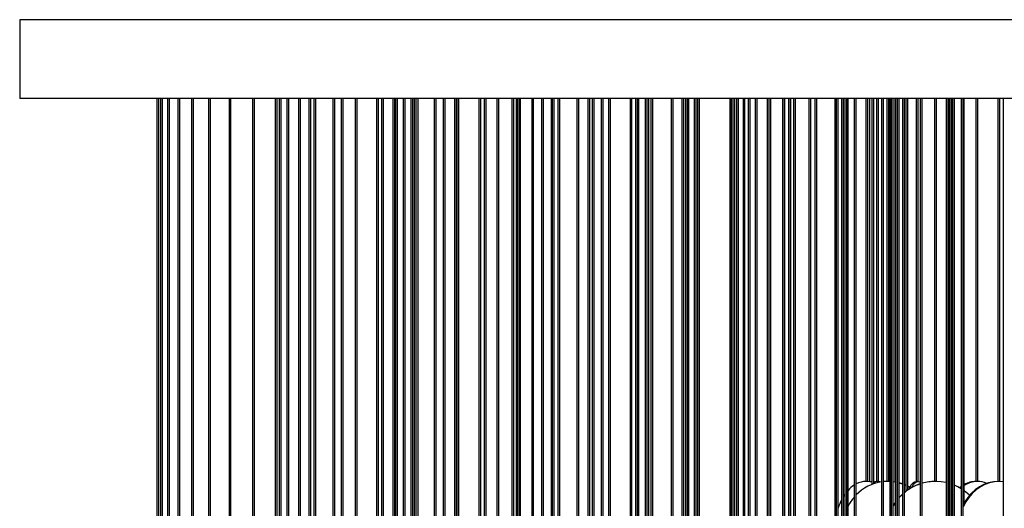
# Model space of a CAD drawing. Header units: millimetres. Extents: x 495 to 2657, y 518 to 2595.
# Tile 39 of 96: x 495 to 745, y 2471 to 2595. Entities that reach past the tile are written whole.
import ezdxf

# ---------------------------------------------------------------- set-up
doc = ezdxf.new("R2010")
doc.units = ezdxf.units.MM

msp = doc.modelspace()

# ---------------------------------------------------------------- linework, layer by layer
at = {"color": 7, "linetype": 'Continuous', "lineweight": 25}
for p, q in [((494.67, 2594.8), (494.67, 2574.8)), ((994.67, 2594.8), (494.67, 2594.8)), ((994.67, 2574.8), (494.67, 2574.8)), ((529.53, 2574.8), (529.53, 2132.55)), ((530.03, 2132.55), (530.03, 2574.8)), ((530.41, 2574.8), (530.41, 2132.39)), ((530.91, 2132.46), (530.91, 2574.8)), ((532.18, 2574.8), (532.18, 2132.55)), ((532.68, 2132.55), (532.68, 2574.8)), ((534.81, 2574.8), (534.81, 2131.97)), ((535.31, 2132.12), (535.31, 2574.8)), ((538.31, 2574.8), (538.31, 2132.55)), ((538.81, 2132.55), (538.81, 2574.8)), ((542.65, 2574.8), (542.65, 2131.24)), ((543.15, 2131.49), (543.15, 2574.8)), ((547.82, 2574.8), (547.82, 2132.55)), ((548.32, 2132.55), (548.32, 2574.8)), ((553.8, 2574.8), (553.8, 2130.04)), ((554.3, 2130.42), (554.3, 2574.8)), ((559.54, 2574.8), (559.54, 2190.05)), ((560.04, 2190.05), (560.04, 2574.8)), ((560.53, 2574.8), (560.53, 2189.84)), ((560.57, 2574.8), (560.57, 2132.55)), ((561.07, 2132.55), (561.07, 2574.8)), ((562.5, 2574.8), (562.5, 2190.05)), ((563, 2190.05), (563, 2574.8)), ((565.44, 2574.8), (565.44, 2189.33)), ((565.94, 2189.5), (565.94, 2574.8)), ((568.08, 2574.8), (568.08, 2127.93)), ((568.58, 2128.59), (568.58, 2574.8)), ((569.33, 2574.8), (569.33, 2190.05)), ((569.83, 2190.05), (569.83, 2574.8)), ((574.16, 2574.8), (574.16, 2188.52)), ((574.66, 2188.78), (574.66, 2574.8)), ((576.33, 2574.8), (576.33, 2132.55)), ((576.83, 2132.55), (576.83, 2574.8)), ((579.89, 2574.8), (579.89, 2190.05)), ((580.39, 2190.05), (580.39, 2574.8)), ((585.26, 2574.8), (585.26, 2122.53)), ((585.76, 2124.66), (585.76, 2574.8)), ((586.51, 2574.8), (586.51, 2187.39)), ((587.01, 2187.76), (587.01, 2574.8)), ((589.42, 2574.8), (589.42, 2247.46)), ((589.92, 2247.54), (589.92, 2574.8)), ((590.08, 2574.8), (590.08, 2247.55)), ((590.58, 2247.55), (590.58, 2574.8)), ((592.06, 2574.8), (592.06, 2239.88)), ((592.56, 2242.84), (592.56, 2574.8)), ((593.96, 2574.8), (593.96, 2190.05)), ((594.46, 2190.05), (594.46, 2574.8)), ((594.85, 2574.8), (594.85, 2132.55)), ((595.35, 2132.55), (595.35, 2574.8)), ((595.84, 2247.55), (595.84, 2574.8)), ((599.89, 2574.8), (599.89, 2235.05)), ((600.39, 2235.05), (600.39, 2574.8)), ((602.22, 2574.8), (602.22, 2185.74)), ((602.72, 2186.3), (602.72, 2574.8)), ((605.05, 2574.8), (605.05, 2120.05)), ((605.55, 2120.05), (605.55, 2574.8)), ((605.67, 2574.8), (605.67, 2247.55)), ((606.17, 2247.55), (606.17, 2574.8)), ((611.24, 2574.8), (611.24, 2190.05)), ((611.74, 2190.05), (611.74, 2574.8)), ((612.64, 2574.8), (612.64, 2235.05)), ((613.14, 2235.05), (613.14, 2574.8)), ((615.83, 2574.8), (615.83, 2132.55)), ((616.33, 2132.55), (616.33, 2574.8)), ((619.63, 2574.8), (619.63, 2305.05)), ((620.13, 2305.05), (620.13, 2574.8)), ((620.73, 2574.8), (620.73, 2247.55)), ((620.97, 2574.8), (620.97, 2182.91)), ((621.47, 2183.92), (621.47, 2574.8)), ((621.82, 2304.19), (621.82, 2574.8)), ((624.67, 2574.8), (624.67, 2305.05)), ((625.17, 2305.05), (625.17, 2574.8)), ((627.13, 2574.8), (627.13, 2120.05)), ((627.63, 2120.05), (627.63, 2574.8)), ((629.64, 2574.8), (629.64, 2301.9)), ((629.87, 2574.8), (629.87, 2235.05)), ((630.37, 2235.05), (630.37, 2574.8)), ((631.35, 2574.8), (631.35, 2190.05)), ((631.85, 2190.05), (631.85, 2574.8)), ((636.17, 2574.8), (636.17, 2305.05)), ((636.67, 2305.05), (636.67, 2574.8)), ((638.92, 2574.8), (638.92, 2132.55)), ((639.42, 2132.55), (639.42, 2574.8)), ((640, 2574.8), (640, 2247.55)), ((640.5, 2247.55), (640.5, 2574.8)), ((642.34, 2574.8), (642.34, 2177.55)), ((642.84, 2177.55), (642.84, 2574.8)), ((644.16, 2574.8), (644.16, 2299.53)), ((644.66, 2300.28), (644.66, 2574.8)), ((649.64, 2574.8), (649.64, 2362.55)), ((650.14, 2362.55), (650.14, 2574.8)), ((651.01, 2574.8), (651.01, 2235.05)), ((651.14, 2574.8), (651.14, 2120.05)), ((651.64, 2120.05), (651.64, 2574.8)), ((651.91, 2361.66), (651.91, 2574.8)), ((653.5, 2574.8), (653.5, 2305.05)), ((653.88, 2574.8), (653.88, 2190.05)), ((654.38, 2190.05), (654.38, 2574.8)), ((654.91, 2574.8), (654.91, 2362.55)), ((655.41, 2362.55), (655.41, 2574.8)), ((660.07, 2574.8), (660.07, 2350.05)), ((660.57, 2350.05), (660.57, 2574.8)), ((662.82, 2574.8), (662.82, 2247.55)), ((663.32, 2247.55), (663.32, 2574.8)), ((663.74, 2574.8), (663.74, 2132.55)), ((664.24, 2132.55), (664.24, 2574.8)), ((664.57, 2297.32), (664.57, 2574.8)), ((665.9, 2574.8), (665.9, 2177.55)), ((666.4, 2177.55), (666.4, 2574.8)), ((666.81, 2574.8), (666.81, 2362.55)), ((667.31, 2362.55), (667.31, 2574.8)), ((674.99, 2574.8), (674.99, 2350.05)), ((675.33, 2574.8), (675.33, 2235.05)), ((675.83, 2235.05), (675.83, 2574.8)), ((676.23, 2305.05), (676.23, 2574.8)), ((676.67, 2574.8), (676.67, 2120.05)), ((677.17, 2120.05), (677.17, 2574.8)), ((678.33, 2574.8), (678.33, 2190.05)), ((678.83, 2190.05), (678.83, 2574.8)), ((679.64, 2574.8), (679.64, 2420.05)), ((680.14, 2420.05), (680.14, 2574.8)), ((681.41, 2574.8), (681.41, 2413.88)), ((681.91, 2415.97), (681.91, 2574.8)), ((684.47, 2574.8), (684.47, 2362.55)), ((684.97, 2362.55), (684.97, 2574.8)), ((685.4, 2420.05), (685.4, 2574.8)), ((688.32, 2574.8), (688.32, 2292.55)), ((688.43, 2574.8), (688.43, 2247.55)), ((688.93, 2247.55), (688.93, 2574.8)), ((689.89, 2574.8), (689.89, 2132.55)), ((690.39, 2132.55), (690.39, 2574.8)), ((690.51, 2407.55), (690.51, 2574.8)), ((691.12, 2574.8), (691.12, 2177.55)), ((691.62, 2177.55), (691.62, 2574.8)), ((695.06, 2574.8), (695.06, 2350.05)), ((695.56, 2350.05), (695.56, 2574.8)), ((696.6, 2574.8), (696.6, 2420.05)), ((697.1, 2420.05), (697.1, 2574.8)), ((701.67, 2574.8), (701.67, 2305.05)), ((702, 2574.8), (702, 2235.05)), ((702.5, 2235.05), (702.5, 2574.8)), ((703.32, 2574.8), (703.32, 2120.05)), ((703.82, 2120.05), (703.82, 2574.8)), ((704.2, 2574.8), (704.2, 2190.05)), ((704.7, 2190.05), (704.7, 2574.8)), ((705, 2407.55), (705, 2574.8)), ((706.57, 2574.8), (706.57, 2362.55)), ((707.07, 2362.55), (707.07, 2574.8)), ((709.53, 2574.8), (709.53, 2477.55)), ((710.03, 2477.55), (710.03, 2574.8)), ((710.49, 2477.52), (710.49, 2574.8)), ((711.01, 2574.8), (711.01, 2476.78)), ((711.51, 2476.97), (711.51, 2574.8)), ((712.22, 2574.8), (712.22, 2477.55)), ((712.72, 2477.55), (712.72, 2574.8)), ((713.48, 2574.8), (713.48, 2420.05)), ((713.98, 2420.05), (713.98, 2574.8)), ((714.84, 2574.8), (714.84, 2477.55)), ((715.34, 2477.55), (715.34, 2574.8)), ((715.59, 2574.8), (715.59, 2292.55)), ((715.94, 2574.8), (715.94, 2247.55)), ((716.44, 2247.55), (716.44, 2574.8)), ((716.87, 2574.8), (716.87, 2477.41)), ((716.93, 2574.8), (716.93, 2132.55)), ((717.43, 2132.55), (717.43, 2574.8)), ((717.49, 2574.8), (717.49, 2177.55)), ((717.99, 2177.55), (717.99, 2574.8)), ((718.79, 2574.8), (718.79, 2350.05)), ((719.29, 2350.05), (719.29, 2574.8)), ((719.67, 2574.8), (719.67, 2475.04)), ((720.17, 2475.4), (720.17, 2574.8)), ((722.29, 2574.8), (722.29, 2477.55)), ((722.79, 2477.55), (722.79, 2574.8)), ((723.32, 2574.8), (723.32, 2407.55)), ((723.82, 2407.55), (723.82, 2574.8)), ((726.92, 2574.8), (726.92, 2477.55)), ((727.42, 2477.55), (727.42, 2574.8)), ((729.91, 2574.8), (729.91, 2305.05)), ((730.12, 2574.8), (730.12, 2235.05)), ((730.62, 2235.05), (730.62, 2574.8)), ((730.65, 2574.8), (730.65, 2120.05)), ((731.15, 2120.05), (731.15, 2574.8)), ((731.42, 2190.05), (731.42, 2574.8)), ((731.49, 2574.8), (731.49, 2362.55)), ((731.99, 2362.55), (731.99, 2574.8)), ((733.72, 2574.8), (733.72, 2420.05)), ((734.22, 2420.05), (734.22, 2574.8)), ((734.51, 2472.17), (734.51, 2574.8)), ((737.42, 2574.8), (737.42, 2477.55)), ((737.92, 2477.55), (737.92, 2574.8)), ((743.01, 2574.8), (743.01, 2477.55)), ((743.51, 2477.55), (743.51, 2574.8)), ((744.42, 2574.8), (744.42, 2132.55)), ((709.59, 2477.55), (709.53, 2477.55)), ((710.03, 2477.55), (709.59, 2477.55)), ((709.99, 2477.55), (709.99, 2477.55)), ((712.23, 2477.55), (712.22, 2477.55)), ((712.72, 2477.55), (712.23, 2477.55)), ((714.99, 2477.55), (713.98, 2477.5)), ((714.99, 2477.55), (714.84, 2477.55)), ((715.34, 2477.55), (714.99, 2477.55)), ((715.59, 2477.53), (714.99, 2477.55)), ((715.59, 2477.54), (715.18, 2477.55)), ((722.79, 2477.55), (722.29, 2477.55)), ((727.19, 2477.55), (726.92, 2477.55)), ((727.42, 2477.55), (727.19, 2477.55)), ((737.92, 2477.55), (737.42, 2477.55)), ((743.4, 2477.55), (743.01, 2477.55)), ((743.51, 2477.55), (743.4, 2477.55)), ((744.42, 2477.49), (743.4, 2477.55)), ((711.81, 2477.06), (711.51, 2477.19)), ((716.93, 2477.37), (716.44, 2477.45)), ((718.79, 2476.92), (717.99, 2477.18)), ((718.79, 2476.85), (717.99, 2477.12)), ((719.67, 2476.57), (719.29, 2476.73)), ((719.67, 2476.48), (719.29, 2476.65)), ((733.51, 2475.82), (733.72, 2475.99)), ((704.2, 2474.3), (703.82, 2473.73)), ((717.49, 2472.93), (717.43, 2472.86)), ((717.49, 2472.87), (717.43, 2472.8)), ((718.79, 2474.31), (717.99, 2473.51)), ((716.93, 2472.18), (716.44, 2471.42)), ((716.93, 2472.12), (716.44, 2471.34))]:
    msp.add_line(p, q, dxfattribs=at)
at = {"color": 7, "linetype": 'Continuous', "lineweight": 25, "flags": 128}
for points in [[(711.01, 2477.35), (710.54, 2477.46), (709.59, 2477.55)], [(711.01, 2477.44), (710.93, 2477.46), (709.98, 2477.55)], [(712.23, 2477.55), (711.91, 2477.46), (711.67, 2477.27)], [(712.74, 2477.31), (712.54, 2477.46), (712.23, 2477.55)], [(713.14, 2477.39), (713.03, 2477.46), (712.72, 2477.55)], [(720.7, 2476.03), (720.77, 2476.17), (721.13, 2476.77), (721.51, 2477.2), (721.9, 2477.46), (722.29, 2477.55)], [(721.18, 2476.02), (721.25, 2476.17), (721.62, 2476.77), (721.99, 2477.2), (722.38, 2477.46), (722.78, 2477.55)], [(722.78, 2477.55), (723.17, 2477.46), (723.32, 2477.38)], [(729.91, 2477.25), (728.67, 2477.46), (727.19, 2477.55)], [(743.4, 2477.55), (742.16, 2477.46), (740.94, 2477.2), (739.75, 2476.77), (738.61, 2476.17), (737.54, 2475.42), (736.55, 2474.52), (735.66, 2473.49), (734.88, 2472.34), (734.22, 2471.1)], [(743.13, 2477.55), (741.89, 2477.46), (740.66, 2477.2), (739.48, 2476.77), (738.34, 2476.17), (737.27, 2475.42), (736.28, 2474.52), (735.39, 2473.49), (734.61, 2472.34), (734.22, 2471.65)], [(712.03, 2477.13), (711.86, 2477.2), (711.51, 2477.32)], [(716.87, 2477.41), (716.55, 2477.46), (716.44, 2477.47)], [(720.94, 2475.89), (720.46, 2476.17), (720.17, 2476.32)], [(720.85, 2475.83), (720.27, 2476.17), (720.17, 2476.22)], [(733.72, 2475.69), (732.88, 2476.17), (731.99, 2476.59)], [(733.3, 2475.94), (733.58, 2476.17), (733.72, 2476.27)], [(735.84, 2474.04), (735.32, 2474.52), (734.51, 2475.16)], [(718.79, 2474.27), (718.01, 2473.49), (717.99, 2473.46)]]:
    msp.add_lwpolyline(points, dxfattribs=at)
at = {"color": 7, "linetype": 'Continuous', "lineweight": 25}
for centre, radius, start, end in [((709.63, 2472.05), 5.5, 90.4315, 117.7753), ((727.19, 2465.15), 12.4, 90.0014, 105.8151), ((727.15, 2465.15), 12.4, 90.0014, 105.5938), ((737.55, 2471.25), 6.3, 90.5741, 118.8797), ((737.93, 2471.18), 6.37, 90.6846, 122.4642), ((737.82, 2471.43), 6.12, 66.9349, 89.7325), ((710.91, 2469.91), 7.99, 122.8663, 137.7154), ((715.14, 2466.32), 11.25, 98.4833, 135.858), ((727.16, 2465.12), 12.43, 108.0107, 129.2744), ((727.21, 2465.12), 12.43, 108.2346, 129.5491), ((716.35, 2466.22), 14.62, 153.0689, 161.3619), ((715.97, 2465.45), 12.44, 139.0457, 151.8688)]:
    msp.add_arc(centre, radius, start, end, dxfattribs=at)

doc.saveas('drawing.dxf')
